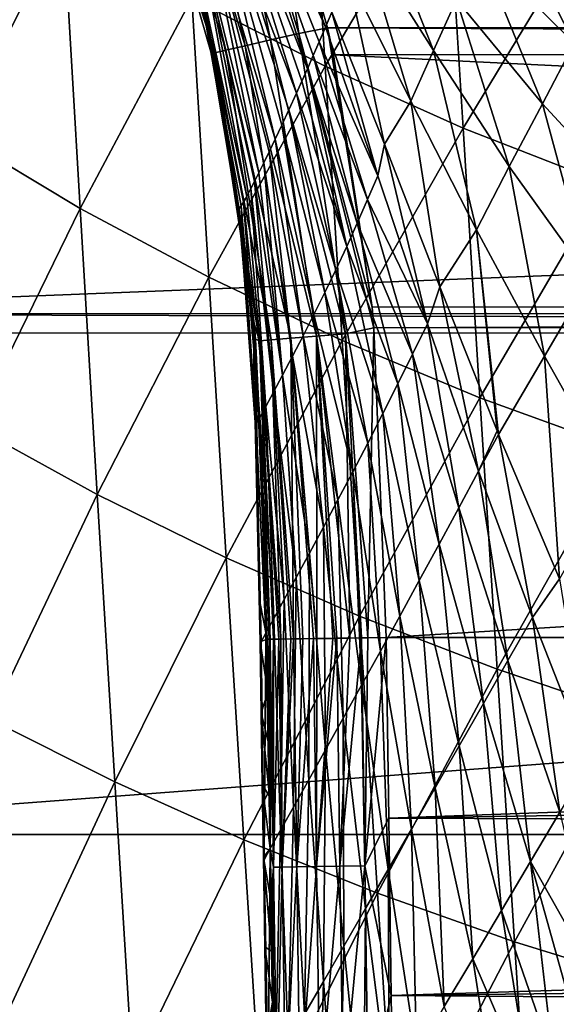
# Model space of a CAD drawing. Header units: metres. Extents: x -26 to 26, y -147 to 24.
# Tile 154 of 254: x -17.26 to -14.07, y -53.5 to -47.64. Entities that reach past the tile are written whole.
import ezdxf

# ---------------------------------------------------------------- set-up
doc = ezdxf.new("R2010")
doc.units = ezdxf.units.M
doc.layers.add('solid_12_411_052_XXX', color=7, linetype='CONTINUOUS')

msp = doc.modelspace()

# ---------------------------------------------------------------- linework, layer by layer
at = {"layer": 'solid_12_411_052_XXX'}
for points in [[(-15.76831, -47.764633, 161.553711), (-16.131367, -45.997807, 161.622757), (-16.295862, -46.060753, 161.551422)], [(-15.598501, -47.72559, 161.623398), (-15.795384, -46.409626, 161.644882), (-16.131367, -45.997807, 161.622757)], [(-15.76831, -47.764633, 161.553711), (-15.598501, -47.72559, 161.623398), (-16.131367, -45.997807, 161.622757)], [(-15.919267, -47.799351, 161.435669), (-16.295862, -46.060753, 161.551422), (-16.441605, -46.116531, 161.430527)], [(-15.919267, -47.799351, 161.435669), (-15.76831, -47.764633, 161.553711), (-16.295862, -46.060753, 161.551422)], [(-16.099854, -47.840897, 161.105179), (-16.550526, -46.158222, 161.271255), (-16.612667, -46.182014, 161.093262)], [(-16.033194, -47.825554, 161.279922), (-16.441605, -46.116531, 161.430527), (-16.550526, -46.158222, 161.271255)], [(-16.099854, -47.840897, 161.105179), (-16.033194, -47.825554, 161.279922), (-16.550526, -46.158222, 161.271255)], [(-16.033194, -47.825554, 161.279922), (-15.919267, -47.799351, 161.435669), (-16.441605, -46.116531, 161.430527)], [(-16.064341, -46.309738, 155.079254), (-16.024872, -46.119244, 154.536453), (-15.441172, -47.689327, 154.929993)], [(-16.024872, -46.119244, 154.536453), (-15.403291, -47.599552, 154.723923), (-15.441172, -47.689327, 154.929993)], [(-16.099854, -47.840897, 161.105179), (-16.612667, -46.182014, 161.093262), (-16.614794, -46.225155, 160.917618)], [(-16.099854, -47.840897, 161.105179), (-16.614794, -46.225155, 160.917618), (-16.478277, -46.601433, 160.920685)], [(19.968214, -47.815693, 121.535553), (20.072145, -46.292648, 121.69146), (-20.071966, -46.294846, 121.6912)], [(19.968214, -47.815693, 121.535553), (-20.071966, -46.294846, 121.6912), (-19.859322, -49.394337, 121.420341)], [(-15.542659, -46.305984, 101.056145), (-15.442961, -47.921021, 101.428276), (-16.237452, -47.51553, 101.762825)], [(-16.105326, -46.495785, 155.622986), (-16.064341, -46.309738, 155.079254), (-15.548029, -47.935829, 155.507126)], [(-16.064341, -46.309738, 155.079254), (-15.513578, -47.857407, 155.321625), (-15.548029, -47.935829, 155.507126)], [(-16.064341, -46.309738, 155.079254), (-15.477949, -47.775265, 155.129257), (-15.513578, -47.857407, 155.321625)], [(-16.064341, -46.309738, 155.079254), (-15.441172, -47.689327, 154.929993), (-15.477949, -47.775265, 155.129257)], [(-15.542659, -46.305984, 101.056145), (-14.719752, -46.700569, 100.740326), (-15.442961, -47.921021, 101.428276)], [(15.803767, -46.385319, 161.644882), (-15.795384, -46.409626, 161.644882), (15.428023, -47.692329, 161.645004)], [(-15.598501, -47.72559, 161.623398), (-15.427877, -47.692852, 161.645004), (-15.795384, -46.409626, 161.644882)], [(15.428023, -47.692329, 161.645004), (-15.795384, -46.409626, 161.644882), (-15.427877, -47.692852, 161.645004)], [(-16.147291, -46.675827, 156.167923), (-16.105326, -46.495785, 155.622986), (-15.613272, -48.081741, 155.858826)], [(-16.105326, -46.495785, 155.622986), (-15.581301, -48.010658, 155.686188), (-15.613272, -48.081741, 155.858826)], [(-16.105326, -46.495785, 155.622986), (-15.548029, -47.935829, 155.507126), (-15.581301, -48.010658, 155.686188)], [(-17.732037, -46.601952, 102.499229), (-17.001553, -47.075069, 102.119354), (-17.635897, -48.327969, 102.778831)], [(-16.118824, -47.848953, 160.931503), (-16.099854, -47.840897, 161.105179), (-16.478277, -46.601433, 160.920685)], [(-16.191856, -47.451145, 158.446884), (-16.118824, -47.848953, 160.931503), (-16.478277, -46.601433, 160.920685)], [(-16.187321, -46.843983, 156.718063), (-16.147291, -46.675827, 156.167923), (-15.739779, -48.354836, 156.562881)], [(-16.147291, -46.675827, 156.167923), (-15.700858, -48.272259, 156.340942), (-15.739779, -48.354836, 156.562881)], [(-16.147291, -46.675827, 156.167923), (-15.65868, -48.181293, 156.106476), (-15.700858, -48.272259, 156.340942)], [(-16.147291, -46.675827, 156.167923), (-15.613272, -48.081741, 155.858826), (-15.65868, -48.181293, 156.106476)], [(-14.719752, -46.700569, 100.740326), (-14.621464, -48.289284, 101.113998), (-15.442961, -47.921021, 101.428276)], [(-14.719752, -46.700569, 100.740326), (-13.871467, -47.053009, 100.444366), (-14.621464, -48.289284, 101.113998)], [(-16.223272, -46.992611, 157.278198), (-16.187321, -46.843983, 156.718063), (-15.837132, -48.554756, 157.156448)], [(-16.187321, -46.843983, 156.718063), (-15.807903, -48.495842, 156.970322), (-15.837132, -48.554756, 157.156448)], [(-16.187321, -46.843983, 156.718063), (-15.775453, -48.429272, 156.772614), (-15.807903, -48.495842, 156.970322)], [(-16.187321, -46.843983, 156.718063), (-15.739779, -48.354836, 156.562881), (-15.775453, -48.429272, 156.772614)], [(-13.960258, -47.782719, 152.725113), (-14.525021, -47.223251, 152.6082), (-14.395677, -46.923504, 152.035461)], [(-13.782186, -47.430405, 152.129822), (-13.960258, -47.782719, 152.725113), (-14.395677, -46.923504, 152.035461)], [(-14.798126, -47.827217, 153.708557), (-15.223466, -47.152924, 153.728119), (-15.145573, -46.945774, 153.277542)], [(-14.660003, -47.524162, 153.167114), (-14.798126, -47.827217, 153.708557), (-15.145573, -46.945774, 153.277542)], [(-16.252831, -47.101028, 157.84967), (-16.223272, -46.992611, 157.278198), (-15.909765, -48.695168, 157.700668)], [(-16.223272, -46.992611, 157.278198), (-15.88526, -48.649055, 157.49614), (-15.909765, -48.695168, 157.700668)], [(-16.223272, -46.992611, 157.278198), (-15.862952, -48.605839, 157.331573), (-15.88526, -48.649055, 157.49614)], [(-16.223272, -46.992611, 157.278198), (-15.837132, -48.554756, 157.156448), (-15.862952, -48.605839, 157.331573)], [(-17.001553, -47.075069, 102.119354), (-16.901695, -48.767056, 102.403328), (-17.635897, -48.327969, 102.778831)], [(-17.001553, -47.075069, 102.119354), (-16.237452, -47.51553, 101.762825), (-16.901695, -48.767056, 102.403328)], [(-13.871467, -47.053009, 100.444366), (-13.776069, -48.618214, 100.819077), (-14.621464, -48.289284, 101.113998)], [(-16.252831, -47.101028, 157.84967), (-15.958267, -48.768139, 158.511475), (-16.191856, -47.451145, 158.446884)], [(-16.252831, -47.101028, 157.84967), (-15.954638, -48.769108, 158.299759), (-15.958267, -48.768139, 158.511475)], [(-16.252831, -47.101028, 157.84967), (-15.942418, -48.752209, 158.063248), (-15.954638, -48.769108, 158.299759)], [(-16.252831, -47.101028, 157.84967), (-15.928648, -48.72913, 157.889252), (-15.942418, -48.752209, 158.063248)], [(-16.252831, -47.101028, 157.84967), (-15.909765, -48.695168, 157.700668), (-15.928648, -48.72913, 157.889252)], [(-14.932957, -48.129475, 154.230728), (-15.309592, -47.371437, 154.209991), (-15.223466, -47.152924, 153.728119)], [(-14.798126, -47.827217, 153.708557), (-14.932957, -48.129475, 154.230728), (-15.223466, -47.152924, 153.728119)], [(-14.1493, -48.145267, 153.289749), (-14.660003, -47.524162, 153.167114), (-14.525021, -47.223251, 152.6082)], [(-13.960258, -47.782719, 152.725113), (-14.1493, -48.145267, 153.289749), (-14.525021, -47.223251, 152.6082)], [(-15.088893, -48.384361, 154.736435), (-15.403291, -47.599552, 154.723923), (-15.309592, -47.371437, 154.209991)], [(-14.932957, -48.129475, 154.230728), (-15.088893, -48.384361, 154.736435), (-15.309592, -47.371437, 154.209991)], [(-16.191856, -47.451145, 158.446884), (-15.958267, -48.768139, 158.511475), (-16.118824, -47.848953, 160.931503)], [(-16.237452, -47.51553, 101.762825), (-16.135738, -49.175835, 102.05101), (-16.901695, -48.767056, 102.403328)], [(-16.237452, -47.51553, 101.762825), (-15.442961, -47.921021, 101.428276), (-16.135738, -49.175835, 102.05101)], [(-14.346519, -48.518105, 153.815872), (-14.798126, -47.827217, 153.708557), (-14.660003, -47.524162, 153.167114)], [(-14.1493, -48.145267, 153.289749), (-14.346519, -48.518105, 153.815872), (-14.660003, -47.524162, 153.167114)], [(-15.129229, -48.573517, 154.960373), (-15.441172, -47.689327, 154.929993), (-15.403291, -47.599552, 154.723923)], [(-15.129229, -48.573517, 154.960373), (-15.403291, -47.599552, 154.723923), (-15.088893, -48.384361, 154.736435)], [(-15.321948, -49.512138, 161.623932), (-15.598501, -47.72559, 161.623398), (-15.76831, -47.764633, 161.553711)], [(-15.163551, -49.354668, 161.645142), (-15.427877, -47.692852, 161.645004), (-15.598501, -47.72559, 161.623398)], [(-15.152524, -49.476578, 161.645157), (-15.163551, -49.354668, 161.645142), (-15.598501, -47.72559, 161.623398)], [(-15.321948, -49.512138, 161.623932), (-15.152524, -49.476578, 161.645157), (-15.598501, -47.72559, 161.623398)], [(-15.129229, -48.573517, 154.960373), (-15.477949, -47.775265, 155.129257), (-15.441172, -47.689327, 154.929993)], [(15.428023, -47.692329, 161.645004), (-15.427877, -47.692852, 161.645004), (15.395942, -47.836094, 161.645004)], [(-15.163551, -49.354668, 161.645142), (-15.392429, -47.852207, 161.645004), (-15.427877, -47.692852, 161.645004)], [(15.395942, -47.836094, 161.645004), (-15.427877, -47.692852, 161.645004), (-15.392429, -47.852207, 161.645004)], [(-15.647032, -49.539562, 161.440231), (-15.919267, -47.799351, 161.435669), (-16.033194, -47.825554, 161.279922)], [(-15.493806, -49.526634, 161.55571), (-15.76831, -47.764633, 161.553711), (-15.919267, -47.799351, 161.435669)], [(-15.647032, -49.539562, 161.440231), (-15.493806, -49.526634, 161.55571), (-15.919267, -47.799351, 161.435669)], [(-15.493806, -49.526634, 161.55571), (-15.321948, -49.512138, 161.623932), (-15.76831, -47.764633, 161.553711)], [(-15.189878, -48.714317, 155.185974), (-15.513578, -47.857407, 155.321625), (-15.477949, -47.775265, 155.129257)], [(-15.189878, -48.714317, 155.185974), (-15.477949, -47.775265, 155.129257), (-15.129229, -48.573517, 154.960373)], [(-13.604082, -48.732735, 153.434448), (-14.1493, -48.145267, 153.289749), (-13.960258, -47.782719, 152.725113)], [(19.859522, -49.391697, 121.420494), (19.968214, -47.815693, 121.535553), (-19.859322, -49.394337, 121.420341)], [(-15.8334, -49.555305, 161.115921), (-16.099854, -47.840897, 161.105179), (-16.118824, -47.848953, 160.931503)], [(-15.8334, -49.555305, 161.115921), (-16.118824, -47.848953, 160.931503), (-16.087652, -47.988823, 160.932693)], [(-15.958267, -48.768139, 158.511475), (-16.087652, -47.988823, 160.932693), (-16.118824, -47.848953, 160.931503)], [(-15.763661, -49.549412, 161.287674), (-16.033194, -47.825554, 161.279922), (-16.099854, -47.840897, 161.105179)], [(-15.8334, -49.555305, 161.115921), (-15.763661, -49.549412, 161.287674), (-16.099854, -47.840897, 161.105179)], [(-15.763661, -49.549412, 161.287674), (-15.647032, -49.539562, 161.440231), (-16.033194, -47.825554, 161.279922)], [(-15.251119, -48.854389, 155.414612), (-15.548029, -47.935829, 155.507126), (-15.513578, -47.857407, 155.321625)], [(-15.251119, -48.854389, 155.414612), (-15.513578, -47.857407, 155.321625), (-15.189878, -48.714317, 155.185974)], [(15.395942, -47.836094, 161.645004), (-15.392429, -47.852207, 161.645004), (15.164446, -49.34549, 161.645142)], [(15.164446, -49.34549, 161.645142), (-15.392429, -47.852207, 161.645004), (-15.163551, -49.354668, 161.645142)], [(-14.542223, -48.89394, 154.300217), (-14.932957, -48.129475, 154.230728), (-14.798126, -47.827217, 153.708557)], [(-14.346519, -48.518105, 153.815872), (-14.542223, -48.89394, 154.300217), (-14.798126, -47.827217, 153.708557)], [(-15.442961, -47.921021, 101.428276), (-15.341145, -49.552151, 101.72036), (-16.135738, -49.175835, 102.05101)], [(-15.314445, -48.993828, 155.645905), (-15.581301, -48.010658, 155.686188), (-15.548029, -47.935829, 155.507126)], [(-15.314445, -48.993828, 155.645905), (-15.548029, -47.935829, 155.507126), (-15.251119, -48.854389, 155.414612)], [(-15.442961, -47.921021, 101.428276), (-14.621464, -48.289284, 101.113998), (-15.341145, -49.552151, 101.72036)], [(-15.865757, -49.450569, 160.943695), (-15.8334, -49.555305, 161.115921), (-16.087652, -47.988823, 160.932693)], [(-15.958267, -48.768139, 158.511475), (-15.865757, -49.450569, 160.943695), (-16.087652, -47.988823, 160.932693)], [(-15.314445, -48.993828, 155.645905), (-15.613272, -48.081741, 155.858826), (-15.581301, -48.010658, 155.686188)], [(-15.378664, -49.131462, 155.880524), (-15.65868, -48.181293, 156.106476), (-15.613272, -48.081741, 155.858826)], [(-15.378664, -49.131462, 155.880524), (-15.613272, -48.081741, 155.858826), (-15.314445, -48.993828, 155.645905)], [(-14.932957, -48.129475, 154.230728), (-14.759136, -49.234211, 154.75116), (-15.088893, -48.384361, 154.736435)], [(-14.542223, -48.89394, 154.300217), (-14.759136, -49.234211, 154.75116), (-14.932957, -48.129475, 154.230728)], [(-13.866828, -49.185196, 153.939636), (-14.346519, -48.518105, 153.815872), (-14.1493, -48.145267, 153.289749)], [(-13.604082, -48.732735, 153.434448), (-13.866828, -49.185196, 153.939636), (-14.1493, -48.145267, 153.289749)], [(-15.44399, -49.266571, 156.118866), (-15.700858, -48.272259, 156.340942), (-15.65868, -48.181293, 156.106476)], [(-15.44399, -49.266571, 156.118866), (-15.65868, -48.181293, 156.106476), (-15.378664, -49.131462, 155.880524)], [(-17.635897, -48.327969, 102.778831), (-16.901695, -48.767056, 102.403328), (-17.537436, -50.064209, 102.989853)], [(-15.509193, -49.397892, 156.361694), (-15.739779, -48.354836, 156.562881), (-15.700858, -48.272259, 156.340942)], [(-15.509193, -49.397892, 156.361694), (-15.700858, -48.272259, 156.340942), (-15.44399, -49.266571, 156.118866)], [(-14.621464, -48.289284, 101.113998), (-14.521183, -49.893913, 101.409477), (-15.341145, -49.552151, 101.72036)], [(-14.621464, -48.289284, 101.113998), (-13.776069, -48.618214, 100.819077), (-14.521183, -49.893913, 101.409477)], [(-15.573787, -49.524551, 156.609589), (-15.775453, -48.429272, 156.772614), (-15.739779, -48.354836, 156.562881)], [(-15.573787, -49.524551, 156.609589), (-15.739779, -48.354836, 156.562881), (-15.509193, -49.397892, 156.361694)], [(-15.129229, -48.573517, 154.960373), (-15.088893, -48.384361, 154.736435), (-14.834113, -49.454147, 154.948227)], [(-15.088893, -48.384361, 154.736435), (-14.759136, -49.234211, 154.75116), (-14.834113, -49.454147, 154.948227)], [(-15.63646, -49.645309, 156.863388), (-15.807903, -48.495842, 156.970322), (-15.775453, -48.429272, 156.772614)], [(-15.63646, -49.645309, 156.863388), (-15.775453, -48.429272, 156.772614), (-15.573787, -49.524551, 156.609589)], [(-15.695875, -49.758408, 157.123993), (-15.837132, -48.554756, 157.156448), (-15.807903, -48.495842, 156.970322)], [(-15.695875, -49.758408, 157.123993), (-15.807903, -48.495842, 156.970322), (-15.63646, -49.645309, 156.863388)], [(-15.695875, -49.758408, 157.123993), (-15.862952, -48.605839, 157.331573), (-15.837132, -48.554756, 157.156448)], [(-14.135722, -49.646606, 154.379074), (-14.542223, -48.89394, 154.300217), (-14.346519, -48.518105, 153.815872)], [(-13.866828, -49.185196, 153.939636), (-14.135722, -49.646606, 154.379074), (-14.346519, -48.518105, 153.815872)], [(-15.749998, -49.860306, 157.392807), (-15.88526, -48.649055, 157.49614), (-15.862952, -48.605839, 157.331573)], [(-15.749998, -49.860306, 157.392807), (-15.862952, -48.605839, 157.331573), (-15.695875, -49.758408, 157.123993)], [(-15.189878, -48.714317, 155.185974), (-15.129229, -48.573517, 154.960373), (-14.834113, -49.454147, 154.948227)], [(-13.776069, -48.618214, 100.819077), (-13.678803, -50.199158, 101.117363), (-14.521183, -49.893913, 101.409477)], [(-15.796356, -49.946354, 157.671249), (-15.909765, -48.695168, 157.700668), (-15.88526, -48.649055, 157.49614)], [(-15.796356, -49.946354, 157.671249), (-15.88526, -48.649055, 157.49614), (-15.749998, -49.860306, 157.392807)], [(-15.832301, -50.011761, 157.959549), (-15.942418, -48.752209, 158.063248), (-15.928648, -48.72913, 157.889252)], [(-15.796356, -49.946354, 157.671249), (-15.928648, -48.72913, 157.889252), (-15.909765, -48.695168, 157.700668)], [(-15.832301, -50.011761, 157.959549), (-15.928648, -48.72913, 157.889252), (-15.796356, -49.946354, 157.671249)], [(-15.251119, -48.854389, 155.414612), (-15.189878, -48.714317, 155.185974), (-14.92208, -49.633255, 155.151398)], [(-15.189878, -48.714317, 155.185974), (-14.834113, -49.454147, 154.948227), (-14.92208, -49.633255, 155.151398)], [(-16.901695, -48.767056, 102.403328), (-16.799633, -50.469193, 102.620209), (-17.537436, -50.064209, 102.989853)], [(-16.901695, -48.767056, 102.403328), (-16.135738, -49.175835, 102.05101), (-16.799633, -50.469193, 102.620209)], [(-15.958267, -48.768139, 158.511475), (-15.869382, -49.810329, 158.551147), (-15.865757, -49.450569, 160.943695)], [(-15.954638, -48.769108, 158.299759), (-15.869382, -49.810329, 158.551147), (-15.958267, -48.768139, 158.511475)], [(-15.854206, -50.051022, 158.256317), (-15.954638, -48.769108, 158.299759), (-15.942418, -48.752209, 158.063248)], [(-15.954638, -48.769108, 158.299759), (-15.858768, -50.038105, 158.557495), (-15.869382, -49.810329, 158.551147)], [(-15.854206, -50.051022, 158.256317), (-15.858768, -50.038105, 158.557495), (-15.954638, -48.769108, 158.299759)], [(-15.854206, -50.051022, 158.256317), (-15.942418, -48.752209, 158.063248), (-15.832301, -50.011761, 157.959549)], [(-15.314445, -48.993828, 155.645905), (-15.251119, -48.854389, 155.414612), (-15.009674, -49.811115, 155.361221)], [(-15.251119, -48.854389, 155.414612), (-14.92208, -49.633255, 155.151398), (-15.009674, -49.811115, 155.361221)], [(-14.542223, -48.89394, 154.300217), (-14.418669, -50.090687, 154.769241), (-14.759136, -49.234211, 154.75116)], [(-14.542223, -48.89394, 154.300217), (-14.410043, -50.111835, 154.769791), (-14.418669, -50.090687, 154.769241)], [(-14.135722, -49.646606, 154.379074), (-14.410043, -50.111835, 154.769791), (-14.542223, -48.89394, 154.300217)], [(-15.378664, -49.131462, 155.880524), (-15.314445, -48.993828, 155.645905), (-15.099074, -49.988014, 155.576599)], [(-15.314445, -48.993828, 155.645905), (-15.009674, -49.811115, 155.361221), (-15.099074, -49.988014, 155.576599)], [(-15.44399, -49.266571, 156.118866), (-15.378664, -49.131462, 155.880524), (-15.188767, -50.162693, 155.798401)], [(-15.378664, -49.131462, 155.880524), (-15.099074, -49.988014, 155.576599), (-15.188767, -50.162693, 155.798401)], [(-16.135738, -49.175835, 102.05101), (-16.031937, -50.846214, 102.273499), (-16.799633, -50.469193, 102.620209)], [(-16.135738, -49.175835, 102.05101), (-15.341145, -49.552151, 101.72036), (-16.031937, -50.846214, 102.273499)], [(-13.716693, -50.389618, 154.470474), (-14.135722, -49.646606, 154.379074), (-13.866828, -49.185196, 153.939636)], [(-15.509193, -49.397892, 156.361694), (-15.44399, -49.266571, 156.118866), (-15.278334, -50.334187, 156.02739)], [(-15.44399, -49.266571, 156.118866), (-15.188767, -50.162693, 155.798401), (-15.278334, -50.334187, 156.02739)], [(-14.834113, -49.454147, 154.948227), (-14.759136, -49.234211, 154.75116), (-14.52935, -50.330688, 154.938995)], [(-14.759136, -49.234211, 154.75116), (-14.418669, -50.090687, 154.769241), (-14.52935, -50.330688, 154.938995)], [(15.164446, -49.34549, 161.645142), (-15.163551, -49.354668, 161.645142), (-15.152524, -49.476578, 161.645157)], [(15.164446, -49.34549, 161.645142), (-15.152524, -49.476578, 161.645157), (15.152666, -49.475201, 161.645157)], [(19.851942, -49.506718, 121.413933), (19.859522, -49.391697, 121.420494), (-19.859322, -49.394337, 121.420341)], [(19.851942, -49.506718, 121.413933), (-19.859322, -49.394337, 121.420341), (-19.851803, -49.50848, 121.413834)], [(-15.573787, -49.524551, 156.609589), (-15.509193, -49.397892, 156.361694), (-15.366683, -50.501225, 156.264374)], [(-15.509193, -49.397892, 156.361694), (-15.278334, -50.334187, 156.02739), (-15.366683, -50.501225, 156.264374)], [(-15.869382, -49.810329, 158.551147), (-15.857427, -49.544544, 160.94426), (-15.865757, -49.450569, 160.943695)], [(-15.865757, -49.450569, 160.943695), (-15.857427, -49.544544, 160.94426), (-15.8334, -49.555305, 161.115921)], [(-15.188805, -51.322132, 161.636795), (-15.152524, -49.476578, 161.645157), (-15.321948, -49.512138, 161.623932)], [(-15.188805, -51.322132, 161.636795), (-15.079211, -51.32061, 161.645325), (-15.152524, -49.476578, 161.645157)], [(15.152666, -49.475201, 161.645157), (-15.152524, -49.476578, 161.645157), (-15.079211, -51.32061, 161.645325)], [(15.152666, -49.475201, 161.645157), (-15.079211, -51.32061, 161.645325), (15.07924, -51.32061, 161.645325)], [(-14.92208, -49.633255, 155.151398), (-14.834113, -49.454147, 154.948227), (-14.647015, -50.548691, 155.118546)], [(-14.834113, -49.454147, 154.948227), (-14.52935, -50.330688, 154.938995), (-14.647015, -50.548691, 155.118546)], [(19.851942, -49.506718, 121.413933), (-19.851803, -49.50848, 121.413834), (-19.710291, -52.491505, 121.330444)], [(19.851942, -49.506718, 121.413933), (-19.710291, -52.491505, 121.330444), (19.710333, -52.491505, 121.330444)], [(-15.341145, -49.552151, 101.72036), (-15.237355, -51.193287, 101.948067), (-16.031937, -50.846214, 102.273499)], [(-15.869382, -49.810329, 158.551147), (-15.858768, -50.038105, 158.557495), (-15.857427, -49.544544, 160.94426)], [(-15.858768, -50.038105, 158.557495), (-15.833447, -51.096645, 158.576126), (-15.857427, -49.544544, 160.94426)], [(-15.769414, -51.330238, 161.096222), (-15.8334, -49.555305, 161.115921), (-15.857427, -49.544544, 160.94426)], [(-15.776937, -51.330345, 161.059128), (-15.857427, -49.544544, 160.94426), (-15.787439, -51.330502, 160.949692)], [(-15.833447, -51.096645, 158.576126), (-15.787439, -51.330502, 160.949692), (-15.857427, -49.544544, 160.94426)], [(-15.776937, -51.330345, 161.059128), (-15.769414, -51.330238, 161.096222), (-15.857427, -49.544544, 160.94426)], [(-15.706202, -51.329346, 161.266556), (-15.763661, -49.549412, 161.287674), (-15.8334, -49.555305, 161.115921)], [(-15.717636, -51.329506, 161.24382), (-15.706202, -51.329346, 161.266556), (-15.8334, -49.555305, 161.115921)], [(-15.749619, -51.329956, 161.165649), (-15.717636, -51.329506, 161.24382), (-15.8334, -49.555305, 161.115921)], [(-15.769414, -51.330238, 161.096222), (-15.749619, -51.329956, 161.165649), (-15.8334, -49.555305, 161.115921)], [(-15.630765, -51.328285, 161.381424), (-15.647032, -49.539562, 161.440231), (-15.763661, -49.549412, 161.287674)], [(-15.64774, -51.328526, 161.359482), (-15.630765, -51.328285, 161.381424), (-15.763661, -49.549412, 161.287674)], [(-15.706202, -51.329346, 161.266556), (-15.64774, -51.328526, 161.359482), (-15.763661, -49.549412, 161.287674)], [(-15.491444, -51.32634, 161.513016), (-15.493806, -49.526634, 161.55571), (-15.647032, -49.539562, 161.440231)], [(-15.512984, -51.326641, 161.496964), (-15.491444, -51.32634, 161.513016), (-15.647032, -49.539562, 161.440231)], [(-15.575559, -51.327515, 161.442337), (-15.512984, -51.326641, 161.496964), (-15.647032, -49.539562, 161.440231)], [(-15.630765, -51.328285, 161.381424), (-15.575559, -51.327515, 161.442337), (-15.647032, -49.539562, 161.440231)], [(-15.63646, -49.645309, 156.863388), (-15.573787, -49.524551, 156.609589), (-15.453079, -50.662769, 156.510208)], [(-15.573787, -49.524551, 156.609589), (-15.366683, -50.501225, 156.264374), (-15.453079, -50.662769, 156.510208)], [(-15.29581, -51.32362, 161.611404), (-15.321948, -49.512138, 161.623932), (-15.493806, -49.526634, 161.55571)], [(-15.373778, -51.324703, 161.581177), (-15.29581, -51.32362, 161.611404), (-15.493806, -49.526634, 161.55571)], [(-15.397487, -51.325031, 161.569794), (-15.373778, -51.324703, 161.581177), (-15.493806, -49.526634, 161.55571)], [(-15.491444, -51.32634, 161.513016), (-15.397487, -51.325031, 161.569794), (-15.493806, -49.526634, 161.55571)], [(-15.341145, -49.552151, 101.72036), (-14.521183, -49.893913, 101.409477), (-15.237355, -51.193287, 101.948067)], [(-15.225261, -51.322639, 161.630112), (-15.188805, -51.322132, 161.636795), (-15.321948, -49.512138, 161.623932)], [(-15.29581, -51.32362, 161.611404), (-15.225261, -51.322639, 161.630112), (-15.321948, -49.512138, 161.623932)], [(-15.695875, -49.758408, 157.123993), (-15.63646, -49.645309, 156.863388), (-15.536349, -50.81736, 156.765961)], [(-15.63646, -49.645309, 156.863388), (-15.453079, -50.662769, 156.510208), (-15.536349, -50.81736, 156.765961)], [(-15.009674, -49.811115, 155.361221), (-14.92208, -49.633255, 155.151398), (-14.764307, -50.765251, 155.308273)], [(-14.92208, -49.633255, 155.151398), (-14.647015, -50.548691, 155.118546), (-14.764307, -50.765251, 155.308273)], [(-14.135722, -49.646606, 154.379074), (-14.047854, -50.971451, 154.800919), (-14.410043, -50.111835, 154.769791)], [(-13.716693, -50.389618, 154.470474), (-14.047854, -50.971451, 154.800919), (-14.135722, -49.646606, 154.379074)], [(-15.749998, -49.860306, 157.392807), (-15.695875, -49.758408, 157.123993), (-15.614997, -50.962738, 157.03299)], [(-15.695875, -49.758408, 157.123993), (-15.536349, -50.81736, 156.765961), (-15.614997, -50.962738, 157.03299)], [(-15.099074, -49.988014, 155.576599), (-15.009674, -49.811115, 155.361221), (-14.881942, -50.980133, 155.506607)], [(-15.009674, -49.811115, 155.361221), (-14.764307, -50.765251, 155.308273), (-14.881942, -50.980133, 155.506607)], [(-15.796356, -49.946354, 157.671249), (-15.749998, -49.860306, 157.392807), (-15.68679, -51.094563, 157.313293)], [(-15.749998, -49.860306, 157.392807), (-15.614997, -50.962738, 157.03299), (-15.68679, -51.094563, 157.313293)], [(-14.521183, -49.893913, 101.409477), (-14.419044, -51.50848, 101.641838), (-15.237355, -51.193287, 101.948067)], [(-14.521183, -49.893913, 101.409477), (-13.678803, -50.199158, 101.117363), (-14.419044, -51.50848, 101.641838)], [(-15.832301, -50.011761, 157.959549), (-15.796356, -49.946354, 157.671249), (-15.74861, -51.206799, 157.608963)], [(-15.796356, -49.946354, 157.671249), (-15.68679, -51.094563, 157.313293), (-15.74861, -51.206799, 157.608963)], [(-15.854206, -50.051022, 158.256317), (-15.832301, -50.011761, 157.959549), (-15.796238, -51.293159, 157.920395)], [(-15.832301, -50.011761, 157.959549), (-15.74861, -51.206799, 157.608963), (-15.796238, -51.293159, 157.920395)], [(-15.188767, -50.162693, 155.798401), (-15.099074, -49.988014, 155.576599), (-14.998536, -51.192139, 155.714493)], [(-15.099074, -49.988014, 155.576599), (-14.881942, -50.980133, 155.506607), (-14.998536, -51.192139, 155.714493)], [(-17.537436, -50.064209, 102.989853), (-16.799633, -50.469193, 102.620209), (-17.436932, -51.807301, 103.146988)], [(-15.829746, -51.3465, 158.577988), (-15.833447, -51.096645, 158.576126), (-15.858768, -50.038105, 158.557495)], [(-15.829746, -51.3465, 158.577988), (-15.858768, -50.038105, 158.557495), (-15.824443, -51.346504, 158.245438)], [(-15.854206, -50.051022, 158.256317), (-15.824443, -51.346504, 158.245438), (-15.858768, -50.038105, 158.557495)], [(-15.854206, -50.051022, 158.256317), (-15.796238, -51.293159, 157.920395), (-15.824443, -51.346504, 158.245438)], [(-14.418669, -50.090687, 154.769241), (-14.410043, -50.111835, 154.769791), (-14.52935, -50.330688, 154.938995)], [(-14.52935, -50.330688, 154.938995), (-14.410043, -50.111835, 154.769791), (-14.208846, -51.200642, 154.940628)], [(-14.410043, -50.111835, 154.769791), (-14.047854, -50.971451, 154.800919), (-14.208846, -51.200642, 154.940628)], [(-15.278334, -50.334187, 156.02739), (-15.188767, -50.162693, 155.798401), (-15.113675, -51.400269, 155.933044)], [(-15.188767, -50.162693, 155.798401), (-14.998536, -51.192139, 155.714493), (-15.113675, -51.400269, 155.933044)], [(-13.678803, -50.199158, 101.117363), (-13.579797, -51.789986, 101.353683), (-14.419044, -51.50848, 101.641838)], [(-15.366683, -50.501225, 156.264374), (-15.278334, -50.334187, 156.02739), (-15.226333, -51.603222, 156.163177)], [(-15.278334, -50.334187, 156.02739), (-15.113675, -51.400269, 155.933044), (-15.226333, -51.603222, 156.163177)], [(-14.647015, -50.548691, 155.118546), (-14.52935, -50.330688, 154.938995), (-14.354887, -51.457317, 155.096527)], [(-14.52935, -50.330688, 154.938995), (-14.208846, -51.200642, 154.940628), (-14.354887, -51.457317, 155.096527)], [(-16.799633, -50.469193, 102.620209), (-16.695629, -52.178276, 102.784111), (-17.436932, -51.807301, 103.146988)], [(-16.799633, -50.469193, 102.620209), (-16.031937, -50.846214, 102.273499), (-16.695629, -52.178276, 102.784111)], [(-15.453079, -50.662769, 156.510208), (-15.366683, -50.501225, 156.264374), (-15.335709, -51.799854, 156.40596)], [(-15.366683, -50.501225, 156.264374), (-15.226333, -51.603222, 156.163177), (-15.335709, -51.799854, 156.40596)], [(-14.764307, -50.765251, 155.308273), (-14.647015, -50.548691, 155.118546), (-14.499456, -51.712101, 155.266663)], [(-14.647015, -50.548691, 155.118546), (-14.354887, -51.457317, 155.096527), (-14.499456, -51.712101, 155.266663)], [(-15.536349, -50.81736, 156.765961), (-15.453079, -50.662769, 156.510208), (-15.440703, -51.988468, 156.662689)], [(-15.453079, -50.662769, 156.510208), (-15.335709, -51.799854, 156.40596), (-15.440703, -51.988468, 156.662689)], [(-14.881942, -50.980133, 155.506607), (-14.764307, -50.765251, 155.308273), (-14.643971, -51.964985, 155.447906)], [(-14.764307, -50.765251, 155.308273), (-14.499456, -51.712101, 155.266663), (-14.643971, -51.964985, 155.447906)], [(-16.031937, -50.846214, 102.273499), (-15.926296, -52.523632, 102.443886), (-16.695629, -52.178276, 102.784111)], [(-16.031937, -50.846214, 102.273499), (-15.237355, -51.193287, 101.948067), (-15.926296, -52.523632, 102.443886)], [(-15.614997, -50.962738, 157.03299), (-15.536349, -50.81736, 156.765961), (-15.539711, -52.166325, 156.935165)], [(-15.536349, -50.81736, 156.765961), (-15.440703, -51.988468, 156.662689), (-15.539711, -52.166325, 156.935165)], [(-15.68679, -51.094563, 157.313293), (-15.614997, -50.962738, 157.03299), (-15.630306, -52.328278, 157.225952)], [(-15.614997, -50.962738, 157.03299), (-15.539711, -52.166325, 156.935165), (-15.630306, -52.328278, 157.225952)], [(-14.998536, -51.192139, 155.714493), (-14.881942, -50.980133, 155.506607), (-14.787622, -52.214821, 155.64122)], [(-14.881942, -50.980133, 155.506607), (-14.643971, -51.964985, 155.447906), (-14.787622, -52.214821, 155.64122)], [(-14.208846, -51.200642, 154.940628), (-14.047854, -50.971451, 154.800919), (-13.87059, -52.062199, 154.960754)], [(-15.829746, -51.3465, 158.577988), (-15.787439, -51.330502, 160.949692), (-15.833447, -51.096645, 158.576126)], [(-15.74861, -51.206799, 157.608963), (-15.68679, -51.094563, 157.313293), (-15.708715, -52.466915, 157.537857)], [(-15.68679, -51.094563, 157.313293), (-15.630306, -52.328278, 157.225952), (-15.708715, -52.466915, 157.537857)], [(-15.237355, -51.193287, 101.948067), (-15.131829, -52.841549, 102.124496), (-15.926296, -52.523632, 102.443886)], [(-15.237355, -51.193287, 101.948067), (-14.419044, -51.50848, 101.641838), (-15.131829, -52.841549, 102.124496)], [(-15.113675, -51.400269, 155.933044), (-14.998536, -51.192139, 155.714493), (-14.929387, -52.460327, 155.848434)], [(-14.998536, -51.192139, 155.714493), (-14.787622, -52.214821, 155.64122), (-14.929387, -52.460327, 155.848434)], [(-15.796238, -51.293159, 157.920395), (-15.74861, -51.206799, 157.608963), (-15.769279, -52.574467, 157.871384)], [(-15.74861, -51.206799, 157.608963), (-15.708715, -52.466915, 157.537857), (-15.769279, -52.574467, 157.871384)], [(-14.354887, -51.457317, 155.096527), (-14.208846, -51.200642, 154.940628), (-14.045758, -52.358036, 155.091629)], [(-14.208846, -51.200642, 154.940628), (-13.87059, -52.062199, 154.960754), (-14.045758, -52.358036, 155.091629)], [(-15.824443, -51.346504, 158.245438), (-15.796238, -51.293159, 157.920395), (-15.805045, -52.642132, 158.223694)], [(-15.796238, -51.293159, 157.920395), (-15.769279, -52.574467, 157.871384), (-15.805045, -52.642132, 158.223694)], [(-15.78308, -51.644093, 160.949631), (-15.787439, -51.330502, 160.949692), (-15.829746, -51.3465, 158.577988)], [(-15.823484, -51.7673, 158.58107), (-15.829746, -51.3465, 158.577988), (-15.824443, -51.346504, 158.245438)], [(-15.78308, -51.644093, 160.949631), (-15.829746, -51.3465, 158.577988), (-15.823484, -51.7673, 158.58107)], [(-15.824443, -51.346504, 158.245438), (-15.805045, -52.642132, 158.223694), (-15.810556, -52.62899, 158.587219)], [(-15.824443, -51.346504, 158.245438), (-15.810556, -52.62899, 158.587219), (-15.817089, -52.194798, 158.584152)], [(-15.823484, -51.7673, 158.58107), (-15.824443, -51.346504, 158.245438), (-15.817089, -52.194798, 158.584152)], [(-15.78308, -51.644093, 160.949631), (-15.776937, -51.330345, 161.059128), (-15.787439, -51.330502, 160.949692)], [(-15.78308, -51.644093, 160.949631), (-15.769414, -51.330238, 161.096222), (-15.776937, -51.330345, 161.059128)], [(-15.778728, -51.955948, 160.949585), (-15.769414, -51.330238, 161.096222), (-15.78308, -51.644093, 160.949631)], [(-15.774384, -52.266064, 160.949539), (-15.769414, -51.330238, 161.096222), (-15.778728, -51.955948, 160.949585)], [(-15.770048, -52.574444, 160.949478), (-15.769414, -51.330238, 161.096222), (-15.774384, -52.266064, 160.949539)], [(-15.75063, -52.68618, 161.095505), (-15.769414, -51.330238, 161.096222), (-15.770048, -52.574444, 160.949478)], [(-15.75063, -52.68618, 161.095505), (-15.749619, -51.329956, 161.165649), (-15.769414, -51.330238, 161.096222)], [(-15.75063, -52.68618, 161.095505), (-15.717636, -51.329506, 161.24382), (-15.749619, -51.329956, 161.165649)], [(-15.698896, -52.68544, 161.243454), (-15.717636, -51.329506, 161.24382), (-15.75063, -52.68618, 161.095505)], [(-15.698896, -52.68544, 161.243454), (-15.706202, -51.329346, 161.266556), (-15.717636, -51.329506, 161.24382)], [(-15.698896, -52.68544, 161.243454), (-15.64774, -51.328526, 161.359482), (-15.706202, -51.329346, 161.266556)], [(-15.698896, -52.68544, 161.243454), (-15.630765, -51.328285, 161.381424), (-15.64774, -51.328526, 161.359482)], [(-15.61196, -52.6842, 161.381332), (-15.630765, -51.328285, 161.381424), (-15.698896, -52.68544, 161.243454)], [(-15.61196, -52.6842, 161.381332), (-15.575559, -51.327515, 161.442337), (-15.630765, -51.328285, 161.381424)], [(-15.61196, -52.6842, 161.381332), (-15.512984, -51.326641, 161.496964), (-15.575559, -51.327515, 161.442337)], [(-15.494065, -52.682526, 161.49704), (-15.512984, -51.326641, 161.496964), (-15.61196, -52.6842, 161.381332)], [(-15.494065, -52.682526, 161.49704), (-15.491444, -51.32634, 161.513016), (-15.512984, -51.326641, 161.496964)], [(-15.494065, -52.682526, 161.49704), (-15.373778, -51.324703, 161.581177), (-15.397487, -51.325031, 161.569794)], [(-15.354611, -52.68055, 161.581375), (-15.373778, -51.324703, 161.581177), (-15.494065, -52.682526, 161.49704)], [(-15.494065, -52.682526, 161.49704), (-15.397487, -51.325031, 161.569794), (-15.491444, -51.32634, 161.513016)], [(-15.354611, -52.68055, 161.581375), (-15.29581, -51.32362, 161.611404), (-15.373778, -51.324703, 161.581177)], [(-15.354611, -52.68055, 161.581375), (-15.225261, -51.322639, 161.630112), (-15.29581, -51.32362, 161.611404)], [(-15.205783, -52.67844, 161.630341), (-15.225261, -51.322639, 161.630112), (-15.354611, -52.68055, 161.581375)], [(-15.205783, -52.67844, 161.630341), (-15.188805, -51.322132, 161.636795), (-15.225261, -51.322639, 161.630112)], [(-15.205783, -52.67844, 161.630341), (-15.079211, -51.32061, 161.645325), (-15.188805, -51.322132, 161.636795)], [(-15.064152, -52.39436, 161.645432), (-15.079211, -51.32061, 161.645325), (-15.205783, -52.67844, 161.630341)], [(15.07924, -51.32061, 161.645325), (-15.079211, -51.32061, 161.645325), (-15.064152, -52.39436, 161.645432)], [(15.07924, -51.32061, 161.645325), (-15.064152, -52.39436, 161.645432), (15.070867, -51.919022, 161.645386)], [(-15.226333, -51.603222, 156.163177), (-15.113675, -51.400269, 155.933044), (-15.067994, -52.700005, 156.070648)], [(-15.113675, -51.400269, 155.933044), (-14.929387, -52.460327, 155.848434), (-15.067994, -52.700005, 156.070648)], [(-14.499456, -51.712101, 155.266663), (-14.354887, -51.457317, 155.096527), (-14.219233, -52.65181, 155.240616)], [(-14.354887, -51.457317, 155.096527), (-14.045758, -52.358036, 155.091629), (-14.219233, -52.65181, 155.240616)], [(-14.419044, -51.50848, 101.641838), (-14.31527, -53.13026, 101.823692), (-15.131829, -52.841549, 102.124496)], [(-14.419044, -51.50848, 101.641838), (-13.579797, -51.789986, 101.353683), (-14.31527, -53.13026, 101.823692)], [(-15.335709, -51.799854, 156.40596), (-15.226333, -51.603222, 156.163177), (-15.202502, -52.932575, 156.309189)], [(-15.226333, -51.603222, 156.163177), (-15.067994, -52.700005, 156.070648), (-15.202502, -52.932575, 156.309189)], [(-15.778728, -51.955948, 160.949585), (-15.78308, -51.644093, 160.949631), (-15.823484, -51.7673, 158.58107)], [(-14.643971, -51.964985, 155.447906), (-14.499456, -51.712101, 155.266663), (-14.392075, -52.943382, 155.40329)], [(-14.499456, -51.712101, 155.266663), (-14.219233, -52.65181, 155.240616), (-14.392075, -52.943382, 155.40329)], [(-15.774384, -52.266064, 160.949539), (-15.823484, -51.7673, 158.58107), (-15.817089, -52.194798, 158.584152)], [(-15.774384, -52.266064, 160.949539), (-15.778728, -51.955948, 160.949585), (-15.823484, -51.7673, 158.58107)], [(-17.436932, -51.807301, 103.146988), (-16.695629, -52.178276, 102.784111), (-17.334681, -53.552975, 103.261391)], [(-15.440703, -51.988468, 156.662689), (-15.335709, -51.799854, 156.40596), (-15.331595, -53.156021, 156.565704)], [(-15.335709, -51.799854, 156.40596), (-15.202502, -52.932575, 156.309189), (-15.331595, -53.156021, 156.565704)], [(-13.579797, -51.789986, 101.353683), (-13.479258, -53.3881, 101.540253), (-14.31527, -53.13026, 101.823692)], [(15.070867, -51.919022, 161.645386), (-15.064152, -52.39436, 161.645432), (15.062529, -52.511478, 161.645432)], [(-15.539711, -52.166325, 156.935165), (-15.440703, -51.988468, 156.662689), (-15.453348, -53.367092, 156.842484)], [(-15.440703, -51.988468, 156.662689), (-15.331595, -53.156021, 156.565704), (-15.453348, -53.367092, 156.842484)], [(-14.787622, -52.214821, 155.64122), (-14.643971, -51.964985, 155.447906), (-14.563858, -53.231625, 155.580704)], [(-14.643971, -51.964985, 155.447906), (-14.392075, -52.943382, 155.40329), (-14.563858, -53.231625, 155.580704)], [(-16.695629, -52.178276, 102.784111), (-16.589966, -53.890156, 102.905807), (-17.334681, -53.552975, 103.261391)], [(-16.695629, -52.178276, 102.784111), (-15.926296, -52.523632, 102.443886), (-16.589966, -53.890156, 102.905807)], [(-15.770048, -52.574444, 160.949478), (-15.817089, -52.194798, 158.584152), (-15.810556, -52.62899, 158.587219)], [(-15.770048, -52.574444, 160.949478), (-15.774384, -52.266064, 160.949539), (-15.817089, -52.194798, 158.584152)], [(-15.630306, -52.328278, 157.225952), (-15.539711, -52.166325, 156.935165), (-15.564994, -53.559834, 157.142639)], [(-15.539711, -52.166325, 156.935165), (-15.453348, -53.367092, 156.842484), (-15.564994, -53.559834, 157.142639)], [(-14.929387, -52.460327, 155.848434), (-14.787622, -52.214821, 155.64122), (-14.733392, -53.515099, 155.775192)], [(-14.787622, -52.214821, 155.64122), (-14.563858, -53.231625, 155.580704), (-14.733392, -53.515099, 155.775192)], [(-15.708715, -52.466915, 157.537857), (-15.630306, -52.328278, 157.225952), (-15.662046, -53.725456, 157.469742)], [(-15.630306, -52.328278, 157.225952), (-15.564994, -53.559834, 157.142639), (-15.662046, -53.725456, 157.469742)], [(-14.219233, -52.65181, 155.240616), (-14.045758, -52.358036, 155.091629), (-13.806026, -53.384418, 155.155396)], [(-15.049208, -53.448738, 161.645523), (-15.064152, -52.39436, 161.645432), (-15.205783, -52.67844, 161.630341)], [(15.062529, -52.511478, 161.645432), (-15.064152, -52.39436, 161.645432), (-15.049208, -53.448738, 161.645523)], [(-15.769279, -52.574467, 157.871384), (-15.708715, -52.466915, 157.537857), (-15.737511, -53.854736, 157.824448)], [(-15.708715, -52.466915, 157.537857), (-15.662046, -53.725456, 157.469742), (-15.737511, -53.854736, 157.824448)], [(-15.067994, -52.700005, 156.070648), (-14.929387, -52.460327, 155.848434), (-14.899164, -53.792107, 155.988098)], [(-14.929387, -52.460327, 155.848434), (-14.733392, -53.515099, 155.775192), (-14.899164, -53.792107, 155.988098)], [(19.710333, -52.491505, 121.330444), (-19.710291, -52.491505, 121.330444), (-19.434074, -63.966743, 121.330444)], [(19.433222, -64.001778, 121.330444), (19.710333, -52.491505, 121.330444), (-19.434074, -63.966743, 121.330444)], [(-15.926296, -52.523632, 102.443886), (-15.819082, -54.204052, 102.572563), (-16.589966, -53.890156, 102.905807)], [(-15.926296, -52.523632, 102.443886), (-15.131829, -52.841549, 102.124496), (-15.819082, -54.204052, 102.572563)], [(15.062529, -52.511478, 161.645432), (-15.049208, -53.448738, 161.645523), (15.054227, -53.09798, 161.645493)], [(-15.765719, -52.881088, 160.949432), (-15.770048, -52.574444, 160.949478), (-15.810556, -52.62899, 158.587219)], [(-15.805045, -52.642132, 158.223694), (-15.769279, -52.574467, 157.871384), (-15.782748, -53.937244, 158.20311)], [(-15.769279, -52.574467, 157.871384), (-15.737511, -53.854736, 157.824448), (-15.782748, -53.937244, 158.20311)], [(-15.75063, -52.68618, 161.095505), (-15.770048, -52.574444, 160.949478), (-15.765719, -52.881088, 160.949432)], [(-15.802505, -53.160881, 158.590927), (-15.810556, -52.62899, 158.587219), (-15.805045, -52.642132, 158.223694)], [(-15.761399, -53.185993, 160.949371), (-15.810556, -52.62899, 158.587219), (-15.802505, -53.160881, 158.590927)], [(-15.761399, -53.185993, 160.949371), (-15.765719, -52.881088, 160.949432), (-15.810556, -52.62899, 158.587219)], [(-15.805045, -52.642132, 158.223694), (-15.782748, -53.937244, 158.20311), (-15.790499, -53.947605, 158.596298)], [(-15.805045, -52.642132, 158.223694), (-15.790499, -53.947605, 158.596298), (-15.794255, -53.702274, 158.59465)], [(-15.802505, -53.160881, 158.590927), (-15.805045, -52.642132, 158.223694), (-15.794255, -53.702274, 158.59465)], [(-14.392075, -52.943382, 155.40329), (-14.219233, -52.65181, 155.240616), (-14.083771, -53.839287, 155.341385)], [(-14.219233, -52.65181, 155.240616), (-13.94915, -53.619019, 155.247284), (-14.083771, -53.839287, 155.341385)], [(-14.219233, -52.65181, 155.240616), (-13.806026, -53.384418, 155.155396), (-13.94915, -53.619019, 155.247284)], [(-15.75063, -52.68618, 161.095505), (-15.765719, -52.881088, 160.949432), (-15.761399, -53.185993, 160.949371)], [(-15.75063, -52.68618, 161.095505), (-15.761399, -53.185993, 160.949371), (-15.757088, -53.489162, 160.949326)], [(-15.75063, -52.68618, 161.095505), (-15.757088, -53.489162, 160.949326), (-15.752785, -53.790592, 160.94928)], [(-15.731405, -54.042118, 161.095322), (-15.75063, -52.68618, 161.095505), (-15.752785, -53.790592, 160.94928)], [(-15.698896, -52.68544, 161.243454), (-15.75063, -52.68618, 161.095505), (-15.731405, -54.042118, 161.095322)], [(-15.679715, -54.04137, 161.243332), (-15.698896, -52.68544, 161.243454), (-15.731405, -54.042118, 161.095322)], [(-15.61196, -52.6842, 161.381332), (-15.698896, -52.68544, 161.243454), (-15.679715, -54.04137, 161.243332)], [(-15.592795, -54.040112, 161.381287), (-15.61196, -52.6842, 161.381332), (-15.679715, -54.04137, 161.243332)], [(-15.494065, -52.682526, 161.49704), (-15.61196, -52.6842, 161.381332), (-15.592795, -54.040112, 161.381287)], [(-15.474888, -54.03841, 161.497086), (-15.494065, -52.682526, 161.49704), (-15.592795, -54.040112, 161.381287)], [(-15.354611, -52.68055, 161.581375), (-15.494065, -52.682526, 161.49704), (-15.474888, -54.03841, 161.497086)], [(-15.3354, -54.036396, 161.581467), (-15.354611, -52.68055, 161.581375), (-15.474888, -54.03841, 161.497086)], [(-15.205783, -52.67844, 161.630341), (-15.354611, -52.68055, 161.581375), (-15.3354, -54.036396, 161.581467)], [(-15.186529, -54.034252, 161.630447), (-15.205783, -52.67844, 161.630341), (-15.3354, -54.036396, 161.581467)], [(-15.049208, -53.448738, 161.645523), (-15.205783, -52.67844, 161.630341), (-15.186529, -54.034252, 161.630447)], [(-15.202502, -52.932575, 156.309189), (-15.067994, -52.700005, 156.070648), (-15.060081, -54.061226, 156.220978)], [(-15.067994, -52.700005, 156.070648), (-14.899164, -53.792107, 155.988098), (-15.060081, -54.061226, 156.220978)], [(-15.131829, -52.841549, 102.124496), (-15.024817, -54.493008, 102.259689), (-15.819082, -54.204052, 102.572563)], [(-15.131829, -52.841549, 102.124496), (-14.31527, -53.13026, 101.823692), (-15.024817, -54.493008, 102.259689)], [(-15.331595, -53.156021, 156.565704), (-15.202502, -52.932575, 156.309189), (-15.214575, -54.320107, 156.475876)], [(-15.202502, -52.932575, 156.309189), (-15.060081, -54.061226, 156.220978), (-15.214575, -54.320107, 156.475876)], [(-14.563858, -53.231625, 155.580704), (-14.392075, -52.943382, 155.40329), (-14.211203, -54.047245, 155.437653)], [(-14.392075, -52.943382, 155.40329), (-14.083771, -53.839287, 155.341385), (-14.211203, -54.047245, 155.437653)], [(15.054227, -53.09798, 161.645493), (-15.049208, -53.448738, 161.645523), (15.045959, -53.678535, 161.645538)], [(-14.31527, -53.13026, 101.823692), (-14.210099, -54.755413, 101.96476), (-15.024817, -54.493008, 102.259689)], [(-14.31527, -53.13026, 101.823692), (-13.479258, -53.3881, 101.540253), (-14.210099, -54.755413, 101.96476)], [(-15.757088, -53.489162, 160.949326), (-15.802505, -53.160881, 158.590927), (-15.794255, -53.702274, 158.59465)], [(-15.757088, -53.489162, 160.949326), (-15.761399, -53.185993, 160.949371), (-15.802505, -53.160881, 158.590927)], [(-15.453348, -53.367092, 156.842484), (-15.331595, -53.156021, 156.565704), (-15.360379, -54.56498, 156.755524)], [(-15.331595, -53.156021, 156.565704), (-15.214575, -54.320107, 156.475876), (-15.360379, -54.56498, 156.755524)], [(-14.733392, -53.515099, 155.775192), (-14.563858, -53.231625, 155.580704), (-14.390522, -54.338997, 155.587143)], [(-14.563858, -53.231625, 155.580704), (-14.211203, -54.047245, 155.437653), (-14.390522, -54.338997, 155.587143)], [(-15.564994, -53.559834, 157.142639), (-15.453348, -53.367092, 156.842484), (-15.494367, -54.789097, 157.06369)], [(-15.453348, -53.367092, 156.842484), (-15.360379, -54.56498, 156.755524), (-15.494367, -54.789097, 157.06369)], [(-13.479258, -53.3881, 101.540253), (-13.377407, -54.989761, 101.686432), (-14.210099, -54.755413, 101.96476)], [(-15.03438, -54.483749, 161.645615), (-15.049208, -53.448738, 161.645523), (-15.186529, -54.034252, 161.630447)], [(15.045959, -53.678535, 161.645538), (-15.049208, -53.448738, 161.645523), (-15.03438, -54.483749, 161.645615)], [(-15.752785, -53.790592, 160.94928), (-15.757088, -53.489162, 160.949326), (-15.794255, -53.702274, 158.59465)]]:
    msp.add_3dface(points, dxfattribs=at)

doc.saveas('drawing.dxf')
